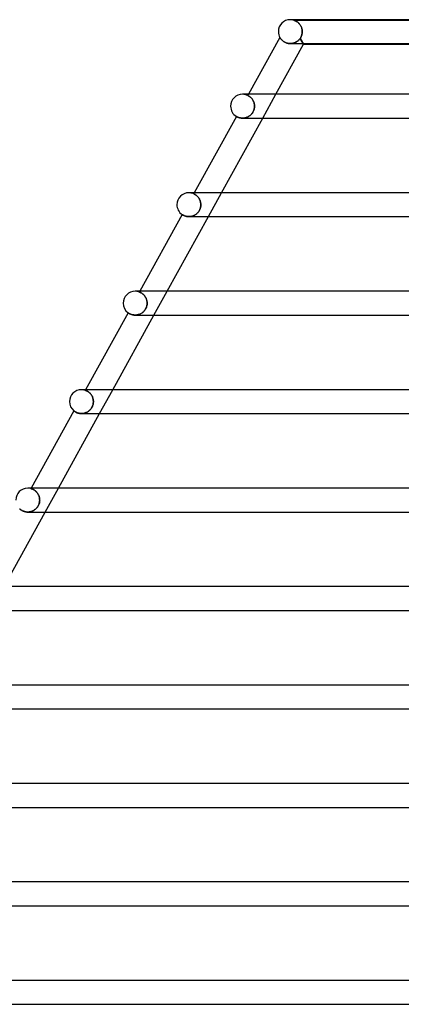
# Model space of a CAD drawing. Header units: millimetres. Extents: x -535 to 535, y -2 to 330.
# Tile 17 of 88: x -353 to -289, y 165 to 330. Entities that reach past the tile are written whole.
import ezdxf

# ---------------------------------------------------------------- set-up
doc = ezdxf.new("R2010")
doc.units = ezdxf.units.MM
doc.layers.add('HIDDEN', color=7, linetype='Continuous')
doc.layers.add('THICK', color=7, linetype='Continuous')

msp = doc.modelspace()

# ---------------------------------------------------------------- linework, layer by layer
at = {"layer": 'HIDDEN'}
for p, q in [((-307.37, 329.9), (-307.38, 329.9)), ((-307.38, 329.9), (-307.37, 329.9)), ((-307.38, 329.9), (-279.62, 329.9)), ((-307.35, 329.89), (-307.37, 329.9)), ((-307.37, 329.9), (-307.35, 329.89)), ((-307.33, 329.88), (-307.35, 329.89)), ((-307.35, 329.89), (-307.32, 329.88)), ((-307.3, 329.87), (-307.33, 329.88)), ((-307.32, 329.88), (-307.29, 329.87)), ((-307.26, 329.86), (-307.3, 329.87)), ((-307.29, 329.87), (-307.25, 329.85)), ((-307.21, 329.84), (-307.26, 329.86)), ((-307.25, 329.85), (-307.2, 329.84)), ((-307.16, 329.81), (-307.21, 329.84)), ((-307.2, 329.84), (-307.16, 329.81)), ((-307.1, 329.79), (-307.16, 329.81)), ((-307.16, 329.81), (-307.11, 329.79)), ((-307.11, 329.79), (-307.06, 329.76)), ((-307.04, 329.75), (-307.1, 329.79)), ((-307.06, 329.76), (-307, 329.73)), ((-306.97, 329.71), (-307.04, 329.75)), ((-307, 329.73), (-306.94, 329.7)), ((-306.9, 329.67), (-306.97, 329.71)), ((-306.94, 329.7), (-306.88, 329.66)), ((-306.83, 329.62), (-306.9, 329.67)), ((-306.88, 329.66), (-306.82, 329.62)), ((-306.76, 329.57), (-306.83, 329.62)), ((-306.82, 329.62), (-306.76, 329.57)), ((-306.69, 329.51), (-306.76, 329.57)), ((-306.76, 329.57), (-306.69, 329.52)), ((-306.69, 329.52), (-306.63, 329.46)), ((-306.62, 329.45), (-306.69, 329.51)), ((-306.63, 329.46), (-306.56, 329.4)), ((-306.55, 329.38), (-306.62, 329.45)), ((-306.56, 329.4), (-306.5, 329.33)), ((-306.48, 329.3), (-306.55, 329.38)), ((-306.5, 329.33), (-306.44, 329.26)), ((-306.41, 329.22), (-306.48, 329.3)), ((-306.44, 329.26), (-306.38, 329.18)), ((-306.35, 329.13), (-306.41, 329.22)), ((-306.38, 329.18), (-306.33, 329.11)), ((-306.29, 329.04), (-306.35, 329.13)), ((-306.33, 329.11), (-306.28, 329.02)), ((-306.23, 328.94), (-306.29, 329.04)), ((-306.28, 329.02), (-306.23, 328.94)), ((-306.18, 328.84), (-306.23, 328.94)), ((-306.23, 328.94), (-306.18, 328.84)), ((-306.13, 328.73), (-306.18, 328.84)), ((-306.18, 328.84), (-306.14, 328.75)), ((-306.14, 328.75), (-306.1, 328.65)), ((-306.09, 328.62), (-306.13, 328.73)), ((-306.1, 328.65), (-306.07, 328.55)), ((-306.06, 328.5), (-306.09, 328.62)), ((-306.07, 328.55), (-306.04, 328.44)), ((-306.03, 328.38), (-306.06, 328.5)), ((-306.04, 328.44), (-306.02, 328.33)), ((-306.01, 328.26), (-306.03, 328.38)), ((-309.73, 327), (-309.73, 327)), ((-309.73, 327), (-309.72, 326.98)), ((-309.72, 326.98), (-309.71, 326.97)), ((-309.71, 326.97), (-309.7, 326.94)), ((-309.7, 326.94), (-309.67, 326.91)), ((-309.67, 326.91), (-309.65, 326.87)), ((-309.65, 326.87), (-309.62, 326.83)), ((-309.62, 326.83), (-309.58, 326.78)), ((-309.58, 326.78), (-309.54, 326.73)), ((-309.54, 326.73), (-309.49, 326.67)), ((-306.51, 326.66), (-306.43, 326.76)), ((-306.42, 326.77), (-306.5, 326.67)), ((-306.43, 326.76), (-306.34, 326.87)), ((-306.34, 326.87), (-306.42, 326.77)), ((-306.3, 326.93), (-306.34, 326.87)), ((-306.34, 326.87), (-306.3, 326.93)), ((-306.34, 326.87), (-305.77, 325.9)), ((-305.83, 326), (-306.34, 326.87)), ((-306.26, 327), (-306.3, 326.93)), ((-306.3, 326.93), (-306.26, 327)), ((-306.23, 327.06), (-306.26, 327)), ((-306.26, 327), (-306.23, 327.06)), ((-306.19, 327.13), (-306.23, 327.06)), ((-306.23, 327.06), (-306.19, 327.13)), ((-306.16, 327.2), (-306.19, 327.13)), ((-306.19, 327.13), (-306.16, 327.2)), ((-306.13, 327.27), (-306.16, 327.2)), ((-306.16, 327.2), (-306.13, 327.27)), ((-306.1, 327.35), (-306.13, 327.27)), ((-306.13, 327.27), (-306.1, 327.35)), ((-306.08, 327.42), (-306.1, 327.35)), ((-306.1, 327.35), (-306.08, 327.42)), ((-306.06, 327.5), (-306.08, 327.42)), ((-306.08, 327.42), (-306.06, 327.5)), ((-306.04, 327.58), (-306.06, 327.5)), ((-306.06, 327.5), (-306.04, 327.58)), ((-306.02, 327.66), (-306.04, 327.58)), ((-306.04, 327.58), (-306.02, 327.66)), ((-306.02, 328.33), (-306.01, 328.22)), ((-306.01, 327.74), (-306.02, 327.66)), ((-306.02, 327.66), (-306.01, 327.74)), ((-306, 328.13), (-306.01, 328.26)), ((-306.01, 328.22), (-306, 328.11)), ((-306, 327.82), (-306.01, 327.74)), ((-306.01, 327.74), (-306, 327.82)), ((-305.99, 328), (-306, 328.13)), ((-306, 328.11), (-305.99, 328)), ((-306, 327.92), (-305.99, 327.93)), ((-305.99, 327.93), (-306, 327.92)), ((-306, 327.9), (-306, 327.92)), ((-306, 327.92), (-306, 327.9)), ((-306, 327.9), (-306, 327.82)), ((-306, 327.82), (-306, 327.9)), ((-305.99, 327.98), (-305.99, 328)), ((-305.99, 328), (-305.99, 327.98)), ((-305.99, 327.97), (-305.99, 327.98)), ((-305.99, 327.98), (-305.99, 327.97)), ((-305.99, 327.95), (-305.99, 327.97)), ((-305.99, 327.97), (-305.99, 327.95)), ((-305.99, 327.93), (-305.99, 327.95)), ((-305.99, 327.95), (-305.99, 327.93)), ((-309.49, 326.67), (-309.44, 326.61)), ((-309.44, 326.61), (-309.38, 326.56)), ((-309.38, 326.56), (-309.32, 326.5)), ((-309.32, 326.5), (-309.24, 326.44)), ((-309.24, 326.44), (-309.17, 326.38)), ((-309.17, 326.38), (-309.08, 326.32)), ((-309.08, 326.32), (-308.99, 326.27)), ((-308.99, 326.27), (-308.9, 326.22)), ((-308.9, 326.22), (-308.8, 326.17)), ((-308.8, 326.17), (-308.69, 326.12)), ((-308.69, 326.12), (-308.58, 326.09)), ((-308.58, 326.09), (-308.46, 326.06)), ((-308.46, 326.06), (-308.34, 326.03)), ((-308.34, 326.03), (-308.22, 326.01)), ((-308.22, 326.01), (-308.1, 326)), ((-308.1, 326), (-307.97, 326)), ((-307.85, 326.01), (-307.98, 326)), ((-307.97, 326), (-307.85, 326.01)), ((-307.85, 326.01), (-307.72, 326.02)), ((-307.72, 326.02), (-307.85, 326.01)), ((-307.72, 326.02), (-307.6, 326.04)), ((-307.59, 326.04), (-307.72, 326.02)), ((-307.6, 326.04), (-307.47, 326.07)), ((-307.47, 326.07), (-307.59, 326.04)), ((-307.47, 326.07), (-307.35, 326.11)), ((-307.34, 326.11), (-307.47, 326.07)), ((-307.35, 326.11), (-307.24, 326.15)), ((-307.23, 326.15), (-307.34, 326.11)), ((-307.24, 326.15), (-307.12, 326.2)), ((-307.11, 326.21), (-307.23, 326.15)), ((-307.12, 326.2), (-307.01, 326.26)), ((-307, 326.27), (-307.11, 326.21)), ((-307.01, 326.26), (-306.91, 326.32)), ((-306.89, 326.33), (-307, 326.27)), ((-306.91, 326.32), (-306.8, 326.39)), ((-306.79, 326.41), (-306.89, 326.33)), ((-306.8, 326.39), (-306.7, 326.47)), ((-306.69, 326.49), (-306.79, 326.41)), ((-306.7, 326.47), (-306.61, 326.56)), ((-306.59, 326.57), (-306.69, 326.49)), ((-306.61, 326.56), (-306.51, 326.66)), ((-306.5, 326.67), (-306.59, 326.57)), ((-314.98, 317.5), (-315.1, 317.28)), ((-315.09, 317.28), (-315.1, 317.28)), ((-315.1, 317.28), (-315.09, 317.28)), ((-315.08, 317.27), (-315.09, 317.28)), ((-315.09, 317.28), (-315.09, 317.28)), ((-315.09, 317.28), (-315.09, 317.28)), ((-315.09, 317.28), (-315.08, 317.27)), ((-315.06, 317.27), (-315.08, 317.27)), ((-315.08, 317.27), (-315.06, 317.27)), ((-315.04, 317.26), (-315.06, 317.27)), ((-315.06, 317.27), (-315.04, 317.25)), ((-315.02, 317.24), (-315.04, 317.26)), ((-315.04, 317.25), (-315.02, 317.24)), ((-314.99, 317.23), (-315.02, 317.24)), ((-315.02, 317.24), (-314.99, 317.23)), ((-314.96, 317.21), (-314.99, 317.23)), ((-314.99, 317.23), (-314.96, 317.21)), ((-314.92, 317.19), (-314.96, 317.21)), ((-314.96, 317.21), (-314.92, 317.19)), ((-314.89, 317.16), (-314.92, 317.19)), ((-314.92, 317.19), (-314.89, 317.16)), ((-314.84, 317.13), (-314.89, 317.16)), ((-314.89, 317.16), (-314.85, 317.13)), ((-314.85, 317.13), (-314.8, 317.1)), ((-314.8, 317.1), (-314.84, 317.13)), ((-314.75, 317.07), (-314.8, 317.1)), ((-314.8, 317.1), (-314.76, 317.07)), ((-314.76, 317.07), (-314.71, 317.03)), ((-314.71, 317.03), (-314.75, 317.07)), ((-314.66, 316.98), (-314.71, 317.03)), ((-314.71, 317.03), (-314.66, 316.99)), ((-314.66, 316.99), (-314.61, 316.94)), ((-314.61, 316.94), (-314.66, 316.98)), ((-314.55, 316.89), (-314.61, 316.94)), ((-314.61, 316.94), (-314.56, 316.89)), ((-314.56, 316.89), (-314.51, 316.84)), ((-314.5, 316.83), (-314.55, 316.89)), ((-314.51, 316.84), (-314.46, 316.78)), ((-314.45, 316.77), (-314.5, 316.83)), ((-312.62, 313.5), (-310.41, 317.5)), ((-314.46, 316.78), (-314.41, 316.72)), ((-314.4, 316.71), (-314.45, 316.77)), ((-314.41, 316.72), (-314.36, 316.65)), ((-314.35, 316.64), (-314.4, 316.71)), ((-314.36, 316.65), (-314.31, 316.58)), ((-314.3, 316.57), (-314.35, 316.64)), ((-314.31, 316.58), (-314.27, 316.51)), ((-314.26, 316.49), (-314.3, 316.57)), ((-314.27, 316.51), (-314.22, 316.43)), ((-314.22, 316.41), (-314.26, 316.49)), ((-314.22, 316.43), (-314.18, 316.35)), ((-314.17, 316.33), (-314.22, 316.41)), ((-314.18, 316.35), (-314.14, 316.26)), ((-314.14, 316.25), (-314.17, 316.33)), ((-314.14, 316.26), (-314.11, 316.17)), ((-314.11, 316.16), (-314.14, 316.25)), ((-314.11, 316.17), (-314.08, 316.08)), ((-314.08, 316.07), (-314.11, 316.16)), ((-314.08, 316.08), (-314.05, 315.99)), ((-314.05, 315.98), (-314.08, 316.07)), ((-314.05, 315.99), (-314.03, 315.89)), ((-314.03, 315.88), (-314.05, 315.98)), ((-314.03, 315.89), (-314.02, 315.8)), ((-314.01, 315.79), (-314.03, 315.88)), ((-314.03, 315.11), (-314.01, 315.24)), ((-314.01, 315.24), (-314.03, 315.11)), ((-314.02, 315.8), (-314, 315.7)), ((-314, 315.69), (-314.01, 315.79)), ((-314.01, 315.24), (-314, 315.37)), ((-314, 315.37), (-314.01, 315.24)), ((-314, 315.7), (-314, 315.6)), ((-314, 315.6), (-314, 315.69)), ((-313.99, 315.5), (-314, 315.6)), ((-314, 315.6), (-313.99, 315.5)), ((-314, 315.37), (-313.99, 315.5)), ((-313.99, 315.5), (-314, 315.37)), ((-317.03, 313.79), (-317.03, 313.78)), ((-317.03, 313.78), (-317.01, 313.78)), ((-317.01, 313.78), (-316.99, 313.77)), ((-316.99, 313.77), (-316.97, 313.75)), ((-316.97, 313.75), (-316.93, 313.73)), ((-316.93, 313.73), (-316.89, 313.71)), ((-316.89, 313.71), (-316.84, 313.69)), ((-316.84, 313.69), (-316.79, 313.66)), ((-316.79, 313.66), (-316.73, 313.64)), ((-316.73, 313.64), (-316.66, 313.61)), ((-316.66, 313.61), (-316.58, 313.59)), ((-316.58, 313.59), (-316.5, 313.56)), ((-316.5, 313.56), (-316.41, 313.54)), ((-316.41, 313.54), (-316.31, 313.53)), ((-316.31, 313.53), (-316.21, 313.51)), ((-316.21, 313.51), (-316.1, 313.5)), ((-316.1, 313.5), (-315.99, 313.5)), ((-315.99, 313.5), (-315.88, 313.5)), ((-315.88, 313.5), (-315.99, 313.5)), ((-315.88, 313.5), (-315.76, 313.51)), ((-315.76, 313.51), (-315.88, 313.5)), ((-315.76, 313.51), (-315.64, 313.53)), ((-315.63, 313.53), (-315.76, 313.51)), ((-315.64, 313.53), (-315.52, 313.56)), ((-315.51, 313.56), (-315.63, 313.53)), ((-315.52, 313.56), (-315.4, 313.59)), ((-315.39, 313.59), (-315.51, 313.56)), ((-315.4, 313.59), (-315.28, 313.63)), ((-315.27, 313.64), (-315.39, 313.59)), ((-315.28, 313.63), (-315.16, 313.68)), ((-315.15, 313.69), (-315.27, 313.64)), ((-315.16, 313.68), (-315.04, 313.74)), ((-315.04, 313.74), (-315.15, 313.69)), ((-315.04, 313.74), (-314.93, 313.81)), ((-314.93, 313.81), (-315.04, 313.74)), ((-314.93, 313.81), (-314.82, 313.88)), ((-314.82, 313.88), (-314.93, 313.81)), ((-314.82, 313.88), (-314.71, 313.96)), ((-314.71, 313.96), (-314.82, 313.88)), ((-314.71, 313.96), (-314.61, 314.05)), ((-314.61, 314.05), (-314.71, 313.96)), ((-314.61, 314.05), (-314.52, 314.15)), ((-314.52, 314.15), (-314.61, 314.05)), ((-314.52, 314.15), (-314.43, 314.26)), ((-314.43, 314.25), (-314.52, 314.15)), ((-314.43, 314.26), (-314.35, 314.37)), ((-314.35, 314.36), (-314.43, 314.25)), ((-314.35, 314.37), (-314.27, 314.48)), ((-314.27, 314.48), (-314.35, 314.36)), ((-314.27, 314.48), (-314.21, 314.6)), ((-314.21, 314.6), (-314.27, 314.48)), ((-314.21, 314.6), (-314.15, 314.73)), ((-314.15, 314.72), (-314.21, 314.6)), ((-314.15, 314.73), (-314.1, 314.86)), ((-314.1, 314.85), (-314.15, 314.72)), ((-314.1, 314.86), (-314.06, 314.98)), ((-314.06, 314.98), (-314.1, 314.85)), ((-314.06, 314.98), (-314.03, 315.11)), ((-314.03, 315.11), (-314.06, 314.98)), ((-324.09, 301), (-324.18, 300.83)), ((-324.17, 300.82), (-324.18, 300.82)), ((-324.18, 300.82), (-324.18, 300.83)), ((-324.18, 300.83), (-324.18, 300.82)), ((-324.18, 300.82), (-324.17, 300.82)), ((-324.16, 300.82), (-324.17, 300.82)), ((-324.17, 300.82), (-324.16, 300.82)), ((-324.15, 300.81), (-324.16, 300.82)), ((-324.16, 300.82), (-324.14, 300.81)), ((-324.12, 300.8), (-324.15, 300.81)), ((-324.14, 300.81), (-324.12, 300.8)), ((-324.1, 300.79), (-324.12, 300.8)), ((-324.12, 300.8), (-324.1, 300.78)), ((-324.07, 300.77), (-324.1, 300.79)), ((-324.1, 300.78), (-324.07, 300.77)), ((-324.03, 300.75), (-324.07, 300.77)), ((-324.07, 300.77), (-324.03, 300.75)), ((-324, 300.73), (-324.03, 300.75)), ((-324.03, 300.75), (-323.99, 300.73)), ((-323.96, 300.71), (-324, 300.73)), ((-323.99, 300.73), (-323.95, 300.71)), ((-323.91, 300.68), (-323.96, 300.71)), ((-323.95, 300.71), (-323.91, 300.68)), ((-323.86, 300.65), (-323.91, 300.68)), ((-323.91, 300.68), (-323.87, 300.65)), ((-323.87, 300.65), (-323.82, 300.61)), ((-323.81, 300.61), (-323.86, 300.65)), ((-323.82, 300.61), (-323.77, 300.58)), ((-323.76, 300.57), (-323.81, 300.61)), ((-323.77, 300.58), (-323.71, 300.53)), ((-323.71, 300.53), (-323.76, 300.57)), ((-323.65, 300.48), (-323.71, 300.53)), ((-323.71, 300.53), (-323.66, 300.49)), ((-323.66, 300.49), (-323.6, 300.44)), ((-323.6, 300.43), (-323.65, 300.48)), ((-323.6, 300.44), (-323.55, 300.38)), ((-323.54, 300.37), (-323.6, 300.43)), ((-323.55, 300.38), (-323.49, 300.32)), ((-323.49, 300.31), (-323.54, 300.37)), ((-323.49, 300.32), (-323.44, 300.26)), ((-323.43, 300.25), (-323.49, 300.31)), ((-321.73, 297), (-319.52, 301)), ((-323.44, 300.26), (-323.39, 300.19)), ((-323.38, 300.18), (-323.43, 300.25)), ((-323.39, 300.19), (-323.33, 300.11)), ((-323.33, 300.11), (-323.38, 300.18)), ((-323.28, 300.03), (-323.33, 300.11)), ((-323.33, 300.11), (-323.29, 300.04)), ((-323.29, 300.04), (-323.24, 299.96)), ((-323.23, 299.95), (-323.28, 300.03)), ((-323.24, 299.96), (-323.19, 299.87)), ((-323.19, 299.86), (-323.23, 299.95)), ((-323.19, 299.87), (-323.15, 299.78)), ((-323.15, 299.77), (-323.19, 299.86)), ((-323.15, 299.78), (-323.12, 299.69)), ((-323.11, 299.68), (-323.15, 299.77)), ((-323.12, 299.69), (-323.09, 299.6)), ((-323.08, 299.59), (-323.11, 299.68)), ((-323.09, 299.6), (-323.06, 299.5)), ((-323.06, 299.5), (-323.08, 299.59)), ((-323.03, 299.4), (-323.06, 299.5)), ((-323.06, 299.5), (-323.04, 299.41)), ((-323.04, 299.41), (-323.02, 299.31)), ((-323.02, 299.3), (-323.03, 299.4)), ((-323.03, 298.61), (-323.01, 298.74)), ((-323.01, 298.74), (-323.03, 298.6)), ((-323.02, 299.31), (-323, 299.21)), ((-323, 299.2), (-323.02, 299.3)), ((-323.01, 298.74), (-323, 298.87)), ((-323, 298.87), (-323.01, 298.74)), ((-323, 299.21), (-323, 299.1)), ((-323, 299.1), (-323, 299.2)), ((-322.99, 299), (-323, 299.1)), ((-323, 299.1), (-322.99, 299)), ((-323, 298.87), (-322.99, 299)), ((-322.99, 299), (-323, 298.87)), ((-326.11, 297.34), (-326.11, 297.33)), ((-326.11, 297.33), (-326.1, 297.33)), ((-326.1, 297.33), (-326.08, 297.32)), ((-326.08, 297.32), (-326.06, 297.3)), ((-326.06, 297.3), (-326.03, 297.28)), ((-326.03, 297.28), (-325.99, 297.26)), ((-325.99, 297.26), (-325.95, 297.24)), ((-325.95, 297.24), (-325.9, 297.22)), ((-325.9, 297.22), (-325.85, 297.19)), ((-325.85, 297.19), (-325.79, 297.16)), ((-325.79, 297.16), (-325.72, 297.14)), ((-325.72, 297.14), (-325.65, 297.11)), ((-325.65, 297.11), (-325.57, 297.08)), ((-325.57, 297.08), (-325.49, 297.06)), ((-325.49, 297.06), (-325.4, 297.04)), ((-325.4, 297.04), (-325.3, 297.02)), ((-325.3, 297.02), (-325.2, 297.01)), ((-325.2, 297.01), (-325.1, 297)), ((-325.1, 297), (-324.99, 297)), ((-324.99, 297), (-324.88, 297)), ((-324.87, 297), (-324.99, 297)), ((-324.99, 297), (-324.99, 297)), ((-324.88, 297), (-324.77, 297.01)), ((-324.75, 297.02), (-324.87, 297)), ((-324.77, 297.01), (-324.65, 297.03)), ((-324.63, 297.03), (-324.75, 297.02)), ((-324.65, 297.03), (-324.54, 297.05)), ((-324.51, 297.06), (-324.63, 297.03)), ((-324.54, 297.05), (-324.42, 297.08)), ((-324.38, 297.1), (-324.51, 297.06)), ((-324.42, 297.08), (-324.31, 297.12)), ((-324.26, 297.14), (-324.38, 297.1)), ((-324.31, 297.12), (-324.2, 297.17)), ((-324.15, 297.19), (-324.26, 297.14)), ((-324.2, 297.17), (-324.09, 297.22)), ((-324.04, 297.24), (-324.15, 297.19)), ((-324.09, 297.22), (-323.98, 297.27)), ((-323.93, 297.31), (-324.04, 297.24)), ((-323.98, 297.27), (-323.88, 297.34)), ((-323.82, 297.38), (-323.93, 297.31)), ((-323.88, 297.34), (-323.78, 297.41)), ((-323.72, 297.46), (-323.82, 297.38)), ((-323.78, 297.41), (-323.68, 297.49)), ((-323.62, 297.55), (-323.72, 297.46)), ((-323.68, 297.49), (-323.59, 297.57)), ((-323.52, 297.64), (-323.62, 297.55)), ((-323.59, 297.57), (-323.5, 297.67)), ((-323.44, 297.75), (-323.52, 297.64)), ((-323.5, 297.67), (-323.42, 297.77)), ((-323.35, 297.86), (-323.44, 297.75)), ((-323.42, 297.77), (-323.34, 297.87)), ((-323.28, 297.97), (-323.35, 297.86)), ((-323.34, 297.87), (-323.27, 297.99)), ((-323.21, 298.09), (-323.28, 297.97)), ((-323.27, 297.99), (-323.21, 298.1)), ((-323.21, 298.1), (-323.15, 298.22)), ((-323.15, 298.21), (-323.21, 298.09)), ((-323.15, 298.22), (-323.1, 298.35)), ((-323.11, 298.34), (-323.15, 298.21)), ((-323.06, 298.47), (-323.11, 298.34)), ((-323.1, 298.35), (-323.06, 298.48)), ((-323.06, 298.48), (-323.03, 298.61)), ((-323.03, 298.6), (-323.06, 298.47)), ((-333.2, 284.5), (-333.27, 284.36)), ((-333.26, 284.36), (-333.27, 284.36)), ((-333.27, 284.36), (-333.27, 284.36)), ((-333.27, 284.36), (-333.27, 284.36)), ((-333.27, 284.36), (-333.26, 284.36)), ((-333.25, 284.35), (-333.26, 284.36)), ((-333.26, 284.36), (-333.25, 284.35)), ((-333.23, 284.35), (-333.25, 284.35)), ((-333.25, 284.35), (-333.23, 284.35)), ((-333.21, 284.34), (-333.23, 284.35)), ((-333.23, 284.35), (-333.21, 284.34)), ((-333.18, 284.32), (-333.21, 284.34)), ((-333.21, 284.34), (-333.18, 284.32)), ((-333.15, 284.31), (-333.18, 284.32)), ((-333.18, 284.32), (-333.15, 284.31)), ((-333.11, 284.29), (-333.15, 284.31)), ((-333.15, 284.31), (-333.11, 284.29)), ((-333.07, 284.27), (-333.11, 284.29)), ((-333.11, 284.29), (-333.07, 284.27)), ((-333.02, 284.25), (-333.07, 284.27)), ((-333.07, 284.27), (-333.03, 284.25)), ((-333.03, 284.25), (-332.99, 284.23)), ((-332.97, 284.22), (-333.02, 284.25)), ((-332.99, 284.23), (-332.94, 284.2)), ((-332.92, 284.19), (-332.97, 284.22)), ((-332.94, 284.2), (-332.89, 284.16)), ((-332.87, 284.15), (-332.92, 284.19)), ((-332.89, 284.16), (-332.83, 284.12)), ((-332.81, 284.11), (-332.87, 284.15)), ((-332.83, 284.12), (-332.77, 284.08)), ((-332.75, 284.07), (-332.81, 284.11)), ((-332.77, 284.08), (-332.72, 284.04)), ((-332.69, 284.02), (-332.75, 284.07)), ((-332.72, 284.04), (-332.66, 283.99)), ((-332.63, 283.96), (-332.69, 284.02)), ((-332.66, 283.99), (-332.6, 283.93)), ((-332.57, 283.9), (-332.63, 283.96)), ((-332.6, 283.93), (-332.54, 283.87)), ((-332.51, 283.84), (-332.57, 283.9)), ((-332.54, 283.87), (-332.48, 283.81)), ((-332.45, 283.78), (-332.51, 283.84)), ((-332.48, 283.81), (-332.42, 283.74)), ((-330.84, 280.5), (-328.63, 284.5)), ((-332.4, 283.7), (-332.45, 283.78)), ((-332.42, 283.74), (-332.37, 283.66)), ((-332.34, 283.63), (-332.4, 283.7)), ((-332.37, 283.66), (-332.31, 283.58)), ((-332.29, 283.55), (-332.34, 283.63)), ((-332.31, 283.58), (-332.26, 283.5)), ((-332.24, 283.46), (-332.29, 283.55)), ((-332.26, 283.5), (-332.22, 283.41)), ((-332.2, 283.38), (-332.24, 283.46)), ((-332.22, 283.41), (-332.17, 283.32)), ((-332.16, 283.29), (-332.2, 283.38)), ((-332.17, 283.32), (-332.13, 283.23)), ((-332.12, 283.2), (-332.16, 283.29)), ((-332.13, 283.23), (-332.1, 283.13)), ((-332.09, 283.1), (-332.12, 283.2)), ((-332.1, 283.13), (-332.07, 283.03)), ((-332.06, 283), (-332.09, 283.1)), ((-332.07, 283.03), (-332.04, 282.93)), ((-332.04, 282.91), (-332.06, 283)), ((-332.04, 282.93), (-332.02, 282.82)), ((-332.02, 282.81), (-332.04, 282.91)), ((-332.01, 282.22), (-332.04, 282.09)), ((-332.03, 282.14), (-332.01, 282.26)), ((-332.02, 282.82), (-332.01, 282.72)), ((-332, 282.7), (-332.02, 282.81)), ((-332.01, 282.72), (-332, 282.61)), ((-332.01, 282.26), (-332, 282.38)), ((-332, 282.36), (-332.01, 282.22)), ((-332, 282.6), (-332, 282.7)), ((-332, 282.61), (-331.99, 282.5)), ((-331.99, 282.5), (-332, 282.6)), ((-332, 282.38), (-331.99, 282.5)), ((-331.99, 282.5), (-332, 282.36)), ((-335.19, 280.89), (-335.19, 280.89)), ((-335.19, 280.89), (-335.18, 280.88)), ((-335.18, 280.88), (-335.16, 280.87)), ((-335.16, 280.87), (-335.13, 280.85)), ((-335.13, 280.85), (-335.1, 280.83)), ((-335.1, 280.83), (-335.07, 280.81)), ((-335.07, 280.81), (-335.02, 280.78)), ((-335.02, 280.78), (-334.97, 280.75)), ((-334.97, 280.75), (-334.92, 280.72)), ((-334.92, 280.72), (-334.85, 280.69)), ((-334.85, 280.69), (-334.78, 280.66)), ((-334.78, 280.66), (-334.71, 280.63)), ((-334.71, 280.63), (-334.62, 280.6)), ((-334.62, 280.6), (-334.53, 280.57)), ((-334.53, 280.57), (-334.43, 280.55)), ((-334.43, 280.55), (-334.33, 280.53)), ((-334.33, 280.53), (-334.22, 280.51)), ((-334.22, 280.51), (-334.11, 280.5)), ((-334.11, 280.5), (-333.99, 280.5)), ((-333.99, 280.5), (-333.88, 280.5)), ((-333.86, 280.5), (-333.99, 280.5)), ((-333.88, 280.5), (-333.76, 280.51)), ((-333.73, 280.52), (-333.86, 280.5)), ((-333.76, 280.51), (-333.64, 280.53)), ((-333.6, 280.54), (-333.73, 280.52)), ((-333.64, 280.53), (-333.52, 280.56)), ((-333.48, 280.57), (-333.6, 280.54)), ((-333.52, 280.56), (-333.4, 280.59)), ((-333.35, 280.61), (-333.48, 280.57)), ((-333.4, 280.59), (-333.28, 280.63)), ((-333.22, 280.65), (-333.35, 280.61)), ((-333.28, 280.63), (-333.16, 280.68)), ((-333.1, 280.71), (-333.22, 280.65)), ((-333.16, 280.68), (-333.05, 280.74)), ((-332.99, 280.77), (-333.1, 280.71)), ((-333.05, 280.74), (-332.94, 280.8)), ((-332.87, 280.84), (-332.99, 280.77)), ((-332.94, 280.8), (-332.83, 280.87)), ((-332.77, 280.92), (-332.87, 280.84)), ((-332.83, 280.87), (-332.73, 280.95)), ((-332.66, 281.01), (-332.77, 280.92)), ((-332.73, 280.95), (-332.63, 281.03)), ((-332.56, 281.1), (-332.66, 281.01)), ((-332.63, 281.03), (-332.54, 281.12)), ((-332.47, 281.2), (-332.56, 281.1)), ((-332.54, 281.12), (-332.46, 281.22)), ((-332.38, 281.31), (-332.47, 281.2)), ((-332.46, 281.22), (-332.38, 281.32)), ((-332.38, 281.32), (-332.3, 281.43)), ((-332.3, 281.43), (-332.38, 281.31)), ((-332.23, 281.55), (-332.3, 281.43)), ((-332.3, 281.43), (-332.24, 281.54)), ((-332.24, 281.54), (-332.18, 281.66)), ((-332.17, 281.68), (-332.23, 281.55)), ((-332.18, 281.66), (-332.13, 281.78)), ((-332.12, 281.81), (-332.17, 281.68)), ((-332.13, 281.78), (-332.09, 281.9)), ((-332.07, 281.95), (-332.12, 281.81)), ((-332.09, 281.9), (-332.05, 282.02)), ((-332.04, 282.09), (-332.07, 281.95)), ((-332.05, 282.02), (-332.03, 282.14)), ((-342.31, 268), (-342.37, 267.9)), ((-342.36, 267.9), (-342.37, 267.9)), ((-342.37, 267.9), (-342.36, 267.9)), ((-342.35, 267.89), (-342.36, 267.9)), ((-342.36, 267.9), (-342.35, 267.89)), ((-342.34, 267.89), (-342.35, 267.89)), ((-342.35, 267.89), (-342.34, 267.89)), ((-342.32, 267.88), (-342.34, 267.89)), ((-342.34, 267.89), (-342.32, 267.88)), ((-342.3, 267.87), (-342.32, 267.88)), ((-342.32, 267.88), (-342.29, 267.87)), ((-342.27, 267.86), (-342.3, 267.87)), ((-342.29, 267.87), (-342.26, 267.86)), ((-342.23, 267.85), (-342.27, 267.86)), ((-342.26, 267.86), (-342.23, 267.84)), ((-342.19, 267.83), (-342.23, 267.85)), ((-342.23, 267.84), (-342.19, 267.83)), ((-342.15, 267.81), (-342.19, 267.83)), ((-342.19, 267.83), (-342.14, 267.81)), ((-342.1, 267.79), (-342.15, 267.81)), ((-342.14, 267.81), (-342.1, 267.78)), ((-342.05, 267.76), (-342.1, 267.79)), ((-342.1, 267.78), (-342.04, 267.76)), ((-342, 267.73), (-342.05, 267.76)), ((-342.04, 267.76), (-341.99, 267.73)), ((-341.94, 267.7), (-342, 267.73)), ((-341.99, 267.73), (-341.93, 267.69)), ((-341.88, 267.66), (-341.94, 267.7)), ((-341.93, 267.69), (-341.88, 267.66)), ((-341.82, 267.61), (-341.88, 267.66)), ((-341.88, 267.66), (-341.81, 267.61)), ((-341.75, 267.57), (-341.82, 267.61)), ((-341.81, 267.61), (-341.75, 267.57)), ((-341.69, 267.51), (-341.75, 267.57)), ((-341.75, 267.57), (-341.69, 267.51)), ((-341.62, 267.46), (-341.69, 267.51)), ((-341.69, 267.51), (-341.63, 267.46)), ((-341.63, 267.46), (-341.56, 267.4)), ((-341.56, 267.39), (-341.62, 267.46)), ((-341.56, 267.4), (-341.5, 267.33)), ((-341.5, 267.32), (-341.56, 267.39)), ((-341.5, 267.33), (-341.44, 267.26)), ((-341.44, 267.25), (-341.5, 267.32)), ((-339.95, 264), (-337.74, 268)), ((-341.44, 267.26), (-341.38, 267.18)), ((-341.38, 267.17), (-341.44, 267.25)), ((-341.38, 267.18), (-341.32, 267.1)), ((-341.32, 267.09), (-341.38, 267.17)), ((-341.32, 267.1), (-341.27, 267.01)), ((-341.27, 267.01), (-341.32, 267.09)), ((-341.22, 266.92), (-341.27, 267.01)), ((-341.27, 267.01), (-341.22, 266.92)), ((-341.17, 266.82), (-341.22, 266.92)), ((-341.22, 266.92), (-341.17, 266.83)), ((-341.17, 266.83), (-341.13, 266.73)), ((-341.13, 266.73), (-341.17, 266.82)), ((-341.1, 266.63), (-341.13, 266.73)), ((-341.13, 266.73), (-341.1, 266.63)), ((-341.06, 266.53), (-341.1, 266.63)), ((-341.1, 266.63), (-341.07, 266.53)), ((-341.07, 266.53), (-341.04, 266.43)), ((-341.04, 266.42), (-341.06, 266.53)), ((-341.02, 265.66), (-341.05, 265.54)), ((-341.04, 266.43), (-341.02, 266.32)), ((-341.02, 266.32), (-341.04, 266.42)), ((-341.03, 265.63), (-341.01, 265.76)), ((-341.01, 266.21), (-341.02, 266.32)), ((-341.02, 266.32), (-341.01, 266.22)), ((-341.01, 265.77), (-341.02, 265.66)), ((-341.01, 266.22), (-341, 266.11)), ((-341, 266.11), (-341.01, 266.21)), ((-341, 265.89), (-341.01, 265.77)), ((-341.01, 265.76), (-341, 265.88)), ((-340.99, 266), (-341, 266.11)), ((-341, 266.11), (-340.99, 266)), ((-341, 265.88), (-340.99, 266)), ((-340.99, 266), (-341, 265.89)), ((-344.27, 264.45), (-344.27, 264.45)), ((-344.27, 264.45), (-344.26, 264.44)), ((-344.26, 264.44), (-344.24, 264.43)), ((-344.24, 264.43), (-344.22, 264.42)), ((-344.22, 264.42), (-344.2, 264.4)), ((-344.2, 264.4), (-344.17, 264.38)), ((-344.17, 264.38), (-344.13, 264.35)), ((-344.13, 264.35), (-344.09, 264.33)), ((-344.09, 264.33), (-344.05, 264.3)), ((-344.05, 264.3), (-344, 264.27)), ((-344, 264.27), (-343.94, 264.24)), ((-343.94, 264.24), (-343.88, 264.2)), ((-343.88, 264.2), (-343.81, 264.17)), ((-343.81, 264.17), (-343.74, 264.14)), ((-343.74, 264.14), (-343.66, 264.11)), ((-343.66, 264.11), (-343.58, 264.09)), ((-343.58, 264.09), (-343.49, 264.06)), ((-343.49, 264.06), (-343.4, 264.04)), ((-343.4, 264.04), (-343.3, 264.02)), ((-343.3, 264.02), (-343.2, 264.01)), ((-343.2, 264.01), (-343.1, 264)), ((-343.1, 264), (-342.99, 264)), ((-342.99, 264), (-342.89, 264)), ((-342.89, 264), (-342.99, 264)), ((-342.89, 264), (-342.78, 264.01)), ((-342.78, 264.01), (-342.89, 264)), ((-342.78, 264.01), (-342.67, 264.03)), ((-342.67, 264.03), (-342.78, 264.01)), ((-342.67, 264.03), (-342.57, 264.05)), ((-342.56, 264.05), (-342.67, 264.03)), ((-342.57, 264.05), (-342.46, 264.07)), ((-342.45, 264.07), (-342.56, 264.05)), ((-342.46, 264.07), (-342.35, 264.11)), ((-342.35, 264.11), (-342.45, 264.07)), ((-342.24, 264.15), (-342.35, 264.11)), ((-342.35, 264.11), (-342.25, 264.14)), ((-342.25, 264.14), (-342.15, 264.19)), ((-342.14, 264.19), (-342.24, 264.15)), ((-342.15, 264.19), (-342.05, 264.24)), ((-342.04, 264.24), (-342.14, 264.19)), ((-342.05, 264.24), (-341.95, 264.29)), ((-341.94, 264.3), (-342.04, 264.24)), ((-341.95, 264.29), (-341.86, 264.35)), ((-341.85, 264.36), (-341.94, 264.3)), ((-341.86, 264.35), (-341.77, 264.42)), ((-341.75, 264.43), (-341.85, 264.36)), ((-341.77, 264.42), (-341.68, 264.49)), ((-341.66, 264.51), (-341.75, 264.43)), ((-341.68, 264.49), (-341.59, 264.57)), ((-341.58, 264.59), (-341.66, 264.51)), ((-341.59, 264.57), (-341.51, 264.66)), ((-341.5, 264.68), (-341.58, 264.59)), ((-341.51, 264.66), (-341.44, 264.75)), ((-341.42, 264.77), (-341.5, 264.68)), ((-341.44, 264.75), (-341.36, 264.84)), ((-341.34, 264.87), (-341.42, 264.77)), ((-341.36, 264.84), (-341.29, 264.95)), ((-341.28, 264.98), (-341.34, 264.87)), ((-341.29, 264.95), (-341.23, 265.05)), ((-341.21, 265.09), (-341.28, 264.98)), ((-341.23, 265.05), (-341.18, 265.16)), ((-341.16, 265.2), (-341.21, 265.09)), ((-341.18, 265.16), (-341.13, 265.28)), ((-341.12, 265.31), (-341.16, 265.2)), ((-341.13, 265.28), (-341.09, 265.39)), ((-341.08, 265.43), (-341.12, 265.31)), ((-341.09, 265.39), (-341.05, 265.51)), ((-341.05, 265.54), (-341.08, 265.43)), ((-341.05, 265.51), (-341.03, 265.63)), ((-351.42, 251.5), (-351.46, 251.43)), ((-351.45, 251.42), (-351.46, 251.42)), ((-351.46, 251.42), (-351.46, 251.43)), ((-351.46, 251.43), (-351.46, 251.42)), ((-351.46, 251.42), (-351.45, 251.42)), ((-351.43, 251.42), (-351.45, 251.42)), ((-351.45, 251.42), (-351.43, 251.42)), ((-351.41, 251.41), (-351.43, 251.42)), ((-351.43, 251.42), (-351.41, 251.41)), ((-351.38, 251.4), (-351.41, 251.41)), ((-351.41, 251.41), (-351.38, 251.4)), ((-351.35, 251.39), (-351.38, 251.4)), ((-351.38, 251.4), (-351.35, 251.39)), ((-351.31, 251.38), (-351.35, 251.39)), ((-351.35, 251.39), (-351.31, 251.38)), ((-351.27, 251.36), (-351.31, 251.38)), ((-351.31, 251.38), (-351.27, 251.36)), ((-351.22, 251.34), (-351.27, 251.36)), ((-351.27, 251.36), (-351.22, 251.34)), ((-351.17, 251.32), (-351.22, 251.34)), ((-351.22, 251.34), (-351.17, 251.32)), ((-351.11, 251.29), (-351.17, 251.32)), ((-351.17, 251.32), (-351.12, 251.3)), ((-351.12, 251.3), (-351.06, 251.27)), ((-351.05, 251.26), (-351.11, 251.29)), ((-351.06, 251.27), (-351, 251.23)), ((-350.99, 251.23), (-351.05, 251.26)), ((-351, 251.23), (-350.94, 251.2)), ((-350.93, 251.19), (-350.99, 251.23)), ((-350.94, 251.2), (-350.87, 251.15)), ((-350.86, 251.15), (-350.93, 251.19)), ((-350.87, 251.15), (-350.81, 251.11)), ((-350.79, 251.1), (-350.86, 251.15)), ((-350.81, 251.11), (-350.74, 251.05)), ((-350.72, 251.04), (-350.79, 251.1)), ((-350.74, 251.05), (-350.67, 251)), ((-350.65, 250.98), (-350.72, 251.04)), ((-350.67, 251), (-350.6, 250.93)), ((-350.59, 250.92), (-350.65, 250.98)), ((-350.6, 250.93), (-350.53, 250.87)), ((-350.52, 250.85), (-350.59, 250.92)), ((-350.53, 250.87), (-350.47, 250.79)), ((-350.45, 250.77), (-350.52, 250.85)), ((-349.06, 247.5), (-346.85, 251.5)), ((-350.47, 250.79), (-350.41, 250.71)), ((-350.39, 250.7), (-350.45, 250.77)), ((-350.41, 250.71), (-350.35, 250.63)), ((-350.33, 250.61), (-350.39, 250.7)), ((-350.35, 250.63), (-350.29, 250.54)), ((-350.28, 250.52), (-350.33, 250.61)), ((-350.29, 250.54), (-350.23, 250.45)), ((-350.22, 250.43), (-350.28, 250.52)), ((-350.23, 250.45), (-350.19, 250.35)), ((-350.18, 250.33), (-350.22, 250.43)), ((-350.19, 250.35), (-350.14, 250.25)), ((-350.13, 250.24), (-350.18, 250.33)), ((-350.14, 250.25), (-350.1, 250.15)), ((-350.1, 250.13), (-350.13, 250.24)), ((-350.1, 250.15), (-350.07, 250.05)), ((-350.07, 250.03), (-350.1, 250.13)), ((-350.07, 250.05), (-350.04, 249.94)), ((-350.04, 249.93), (-350.07, 250.03)), ((-350.04, 249.94), (-350.02, 249.83)), ((-350.02, 249.82), (-350.04, 249.93)), ((-350.01, 249.26), (-350.03, 249.14)), ((-350.03, 249.13), (-350.01, 249.25)), ((-350.02, 249.83), (-350.01, 249.72)), ((-350.01, 249.71), (-350.02, 249.82)), ((-350.01, 249.72), (-350, 249.61)), ((-350, 249.61), (-350.01, 249.71)), ((-350.01, 249.25), (-350, 249.38)), ((-350, 249.38), (-350.01, 249.26)), ((-349.99, 249.5), (-350, 249.61)), ((-350, 249.61), (-349.99, 249.5)), ((-350, 249.38), (-349.99, 249.5)), ((-349.99, 249.5), (-350, 249.38)), ((-353.34, 248.02), (-353.34, 248.01)), ((-353.34, 248.01), (-353.33, 248)), ((-353.33, 248), (-353.31, 247.99)), ((-353.31, 247.99), (-353.29, 247.97)), ((-353.29, 247.97), (-353.25, 247.94)), ((-353.25, 247.94), (-353.22, 247.91)), ((-353.22, 247.91), (-353.17, 247.88)), ((-353.17, 247.88), (-353.12, 247.84)), ((-353.12, 247.84), (-353.06, 247.81)), ((-353.06, 247.81), (-353, 247.77)), ((-353, 247.77), (-352.93, 247.73)), ((-352.93, 247.73), (-352.85, 247.69)), ((-352.85, 247.69), (-352.76, 247.65)), ((-352.76, 247.65), (-352.67, 247.62)), ((-352.67, 247.62), (-352.57, 247.58)), ((-352.57, 247.58), (-352.47, 247.56)), ((-352.47, 247.56), (-352.36, 247.53)), ((-352.36, 247.53), (-352.24, 247.51)), ((-352.24, 247.51), (-352.12, 247.5)), ((-352.12, 247.5), (-352, 247.5)), ((-352, 247.5), (-351.87, 247.5)), ((-351.87, 247.5), (-351.99, 247.5)), ((-351.87, 247.5), (-351.74, 247.52)), ((-351.74, 247.52), (-351.87, 247.5)), ((-351.74, 247.52), (-351.61, 247.54)), ((-351.61, 247.54), (-351.74, 247.52)), ((-351.61, 247.54), (-351.49, 247.57)), ((-351.48, 247.57), (-351.61, 247.54)), ((-351.49, 247.57), (-351.36, 247.6)), ((-351.36, 247.6), (-351.48, 247.57)), ((-351.36, 247.6), (-351.24, 247.65)), ((-351.23, 247.65), (-351.36, 247.6)), ((-351.24, 247.65), (-351.12, 247.7)), ((-351.12, 247.7), (-351.23, 247.65)), ((-351, 247.77), (-351.12, 247.7)), ((-351.12, 247.7), (-351, 247.76)), ((-350.89, 247.84), (-351, 247.77)), ((-351, 247.76), (-350.89, 247.83)), ((-350.89, 247.83), (-350.78, 247.91)), ((-350.78, 247.91), (-350.89, 247.84)), ((-350.67, 248), (-350.78, 247.91)), ((-350.78, 247.91), (-350.68, 247.99)), ((-350.68, 247.99), (-350.58, 248.09)), ((-350.57, 248.09), (-350.67, 248)), ((-350.58, 248.09), (-350.49, 248.18)), ((-350.48, 248.19), (-350.57, 248.09)), ((-350.49, 248.18), (-350.41, 248.29)), ((-350.4, 248.3), (-350.48, 248.19)), ((-350.41, 248.29), (-350.33, 248.39)), ((-350.32, 248.41), (-350.4, 248.3)), ((-350.33, 248.39), (-350.26, 248.51)), ((-350.25, 248.52), (-350.32, 248.41)), ((-350.26, 248.51), (-350.2, 248.63)), ((-350.19, 248.64), (-350.25, 248.52)), ((-350.2, 248.63), (-350.14, 248.75)), ((-350.13, 248.76), (-350.19, 248.64)), ((-350.14, 248.75), (-350.09, 248.87)), ((-350.09, 248.89), (-350.13, 248.76)), ((-350.05, 249.01), (-350.09, 248.89)), ((-350.09, 248.87), (-350.06, 249)), ((-350.06, 249), (-350.03, 249.13)), ((-350.03, 249.14), (-350.05, 249.01))]:
    msp.add_line(p, q, dxfattribs=at)
for centre, start in [((-308, 328), 71.8047), ((-316, 315.5), 63.1558), ((-325, 299), 65.931), ((-334, 282.5), 68.7168), ((-343, 266), 71.5211), ((-352, 249.5), 74.351)]:
    msp.add_arc(centre, 2, start, 90, dxfattribs=at)
at = {"layer": 'THICK'}
for p, q in [((0, 330), (-308, 330)), ((-307.63, 330), (-308, 330)), ((-309.73, 327), (-314.98, 317.5)), ((-309.72, 326.98), (-309.73, 327)), ((-309.73, 327), (-309.73, 327)), ((-309.71, 326.96), (-309.72, 326.98)), ((-309.69, 326.93), (-309.71, 326.96)), ((-309.67, 326.9), (-309.69, 326.93)), ((-309.64, 326.86), (-309.67, 326.9)), ((-309.61, 326.81), (-309.64, 326.86)), ((-309.57, 326.76), (-309.61, 326.81)), ((-309.53, 326.71), (-309.57, 326.76)), ((-309.48, 326.66), (-309.53, 326.71)), ((-310.41, 317.5), (-305.77, 325.9)), ((-309.43, 326.6), (-309.48, 326.66)), ((-309.37, 326.54), (-309.43, 326.6)), ((-309.3, 326.49), (-309.37, 326.54)), ((-309.23, 326.43), (-309.3, 326.49)), ((-309.15, 326.37), (-309.23, 326.43)), ((-309.07, 326.31), (-309.15, 326.37)), ((-308.98, 326.26), (-309.07, 326.31)), ((-308.89, 326.21), (-308.98, 326.26)), ((-308.79, 326.16), (-308.89, 326.21)), ((-308.68, 326.12), (-308.79, 326.16)), ((-308.57, 326.08), (-308.68, 326.12)), ((-308.46, 326.05), (-308.57, 326.08)), ((-308.34, 326.03), (-308.46, 326.05)), ((-308.22, 326.01), (-308.34, 326.03)), ((-308.1, 326), (-308.22, 326.01)), ((-307.98, 326), (-308.1, 326)), ((-307.99, 326), (-219.94, 326)), ((-305.77, 325.9), (-305.83, 326)), ((-305.77, 325.9), (-219.97, 325.9)), ((0, 317.5), (-316, 317.5)), ((-315.62, 317.5), (-316, 317.5)), ((-317.03, 313.79), (-324.09, 301)), ((-319.52, 301), (-312.62, 313.5)), ((-317.03, 313.78), (-317.03, 313.79)), ((-317.01, 313.78), (-317.03, 313.78)), ((-316.99, 313.76), (-317.01, 313.78)), ((-316.96, 313.75), (-316.99, 313.76)), ((-316.93, 313.73), (-316.96, 313.75)), ((-316.88, 313.7), (-316.93, 313.73)), ((-316.83, 313.68), (-316.88, 313.7)), ((-316.77, 313.65), (-316.83, 313.68)), ((-316.69, 313.63), (-316.77, 313.65)), ((-316.62, 313.6), (-316.69, 313.63)), ((-316.53, 313.57), (-316.62, 313.6)), ((-316.44, 313.55), (-316.53, 313.57)), ((-316.33, 313.53), (-316.44, 313.55)), ((-316.23, 313.51), (-316.33, 313.53)), ((-316.11, 313.5), (-316.23, 313.51)), ((-315.99, 313.5), (-316.11, 313.5)), ((-316, 313.5), (-224.82, 313.5)), ((0, 301), (-325, 301)), ((-324.61, 301), (-325, 301)), ((-326.11, 297.34), (-333.2, 284.5)), ((-326.11, 297.33), (-326.11, 297.34)), ((-326.1, 297.33), (-326.11, 297.33)), ((-326.08, 297.31), (-326.1, 297.33)), ((-326.05, 297.3), (-326.08, 297.31)), ((-326.01, 297.28), (-326.05, 297.3)), ((-325.97, 297.25), (-326.01, 297.28)), ((-325.92, 297.22), (-325.97, 297.25)), ((-325.86, 297.19), (-325.92, 297.22)), ((-325.79, 297.16), (-325.86, 297.19)), ((-325.72, 297.13), (-325.79, 297.16)), ((-325.63, 297.1), (-325.72, 297.13)), ((-325.54, 297.08), (-325.63, 297.1)), ((-325.44, 297.05), (-325.54, 297.08)), ((-325.34, 297.03), (-325.44, 297.05)), ((-325.23, 297.01), (-325.34, 297.03)), ((-325.11, 297), (-325.23, 297.01)), ((-324.99, 297), (-325.11, 297)), ((-324.99, 297), (-231.26, 297)), ((-328.63, 284.5), (-321.73, 297)), ((0, 284.5), (-334, 284.5)), ((-333.9, 284.5), (-334, 284.5)), ((-335.19, 280.89), (-342.31, 268)), ((-337.74, 268), (-330.84, 280.5)), ((-335.17, 280.88), (-335.19, 280.89)), ((-335.19, 280.89), (-335.19, 280.89)), ((-335.15, 280.87), (-335.17, 280.88)), ((-335.12, 280.84), (-335.15, 280.87)), ((-335.08, 280.82), (-335.12, 280.84)), ((-335.04, 280.79), (-335.08, 280.82)), ((-334.98, 280.76), (-335.04, 280.79)), ((-334.92, 280.72), (-334.98, 280.76)), ((-334.84, 280.69), (-334.92, 280.72)), ((-334.76, 280.65), (-334.84, 280.69)), ((-334.67, 280.62), (-334.76, 280.65)), ((-334.58, 280.59), (-334.67, 280.62)), ((-334.47, 280.56), (-334.58, 280.59)), ((-334.36, 280.53), (-334.47, 280.56)), ((-334.24, 280.52), (-334.36, 280.53)), ((-334.12, 280.5), (-334.24, 280.52)), ((-333.99, 280.5), (-334.12, 280.5)), ((-333.99, 280.5), (-237.7, 280.5)), ((0, 268), (-343, 268)), ((-342.9, 268), (-343, 268)), ((-344.27, 264.45), (-351.42, 251.5)), ((-344.26, 264.44), (-344.27, 264.45)), ((-344.27, 264.45), (-344.27, 264.45)), ((-344.24, 264.43), (-344.26, 264.44)), ((-344.23, 264.42), (-344.24, 264.43)), ((-344.2, 264.4), (-344.23, 264.42)), ((-344.17, 264.38), (-344.2, 264.4)), ((-344.14, 264.36), (-344.17, 264.38)), ((-344.1, 264.33), (-344.14, 264.36)), ((-344.05, 264.3), (-344.1, 264.33)), ((-344, 264.27), (-344.05, 264.3)), ((-343.95, 264.24), (-344, 264.27)), ((-343.89, 264.21), (-343.95, 264.24)), ((-343.82, 264.18), (-343.89, 264.21)), ((-343.74, 264.15), (-343.82, 264.18)), ((-343.67, 264.12), (-343.74, 264.15)), ((-343.58, 264.09), (-343.67, 264.12)), ((-343.49, 264.06), (-343.58, 264.09)), ((-343.4, 264.04), (-343.49, 264.06)), ((-343.3, 264.02), (-343.4, 264.04)), ((-343.2, 264.01), (-343.3, 264.02)), ((-343.1, 264), (-343.2, 264.01)), ((-342.99, 264), (-343.1, 264)), ((-342.99, 264), (-244.14, 264)), ((-346.85, 251.5), (-339.95, 264)), ((0, 251.5), (-352, 251.5)), ((-351.89, 251.5), (-352, 251.5)), ((-355.96, 235), (-349.06, 247.5)), ((-353.34, 248.01), (-353.34, 248.02)), ((-353.33, 248.01), (-353.34, 248.01)), ((-353.31, 247.99), (-353.33, 248.01)), ((-353.29, 247.97), (-353.31, 247.99)), ((-353.26, 247.95), (-353.29, 247.97)), ((-353.22, 247.92), (-353.26, 247.95)), ((-353.18, 247.88), (-353.22, 247.92)), ((-353.13, 247.85), (-353.18, 247.88)), ((-353.07, 247.81), (-353.13, 247.85)), ((-353, 247.77), (-353.07, 247.81)), ((-352.93, 247.73), (-353, 247.77)), ((-352.85, 247.69), (-352.93, 247.73)), ((-352.76, 247.65), (-352.85, 247.69)), ((-352.67, 247.62), (-352.76, 247.65)), ((-352.57, 247.58), (-352.67, 247.62)), ((-352.46, 247.56), (-352.57, 247.58)), ((-352.35, 247.53), (-352.46, 247.56)), ((-352.24, 247.51), (-352.35, 247.53)), ((-352.12, 247.5), (-352.24, 247.51)), ((-351.99, 247.5), (-352.12, 247.5)), ((-351.99, 247.5), (-250.58, 247.5)), ((0, 235), (-361, 235)), ((-360.99, 231), (-257.03, 231)), ((0, 218.5), (-370, 218.5)), ((-369.99, 214.5), (-263.47, 214.5)), ((0, 202), (-379, 202)), ((-378.99, 198), (-269.91, 198)), ((0, 185.5), (-388, 185.5)), ((-387.99, 181.5), (-276.35, 181.5)), ((0, 169), (-397, 169)), ((-396.99, 165), (-282.79, 165))]:
    msp.add_line(p, q, dxfattribs=at)
for centre, start, end in [((-308, 328), 90, 180), ((-308, 328), 180, 209.9878), ((-316, 315.5), 90, 180), ((-316, 315.5), 180, 239.034), ((-325, 299), 90, 180), ((-325, 299), 180, 236.2593), ((-334, 282.5), 90, 180), ((-334, 282.5), 180, 233.473), ((-343, 266), 90, 180), ((-343, 266), 180, 230.6688), ((-352, 249.5), 90, 180)]:
    msp.add_arc(centre, 2, start, end, dxfattribs=at)

doc.saveas('drawing.dxf')
